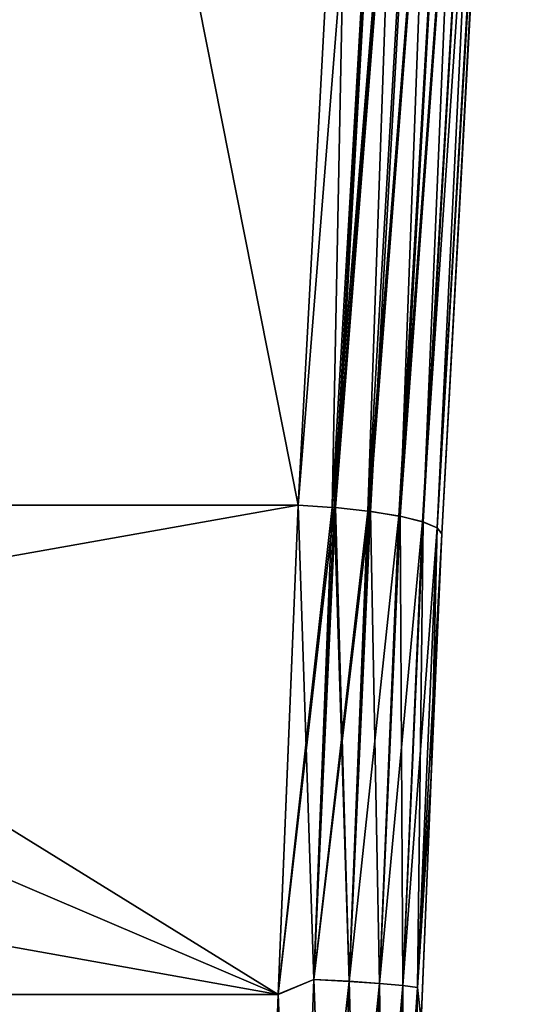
# Model space of a CAD drawing. Header units: metres. Extents: x 59 to 135, y -85 to 87.
# Tile 161 of 210: x 119.37 to 122.19, y 0.73 to 6.2. Entities that reach past the tile are written whole.
import ezdxf

# ---------------------------------------------------------------- set-up
doc = ezdxf.new("R2010")
doc.units = ezdxf.units.M
doc.layers.add('solid_21_404_502_XXX', color=7, linetype='CONTINUOUS')

msp = doc.modelspace()

# ---------------------------------------------------------------- linework, layer by layer
at = {"layer": 'solid_21_404_502_XXX'}
for points in [[(118.362114, 16.387396, -20.746782), (120.920715, 3.501927, -22.731838), (116.406403, 3.501927, -22.731838)], [(118.362114, 16.387396, -20.746782), (121.21772, 9.042724, -21.878258), (120.920715, 3.501927, -22.731838)], [(121.59446, 14.579442, 21.025305), (118.353859, 16.335917, 20.754713), (116.406403, 3.501927, 22.731838)], [(121.217766, 9.043423, 21.878151), (121.59446, 14.579442, 21.025305), (116.406403, 3.501927, 22.731838)], [(121.607666, 12.101085, 21.383686), (121.217766, 9.043423, 21.878151), (120.920715, 3.501927, 22.731838)], [(121.607666, 12.101085, 21.383686), (120.920715, 3.501927, 22.731838), (121.108917, 3.489972, 22.710915)], [(121.607674, 12.101156, -21.383675), (121.108917, 3.489972, -22.710915), (121.21772, 9.042724, -21.878258)], [(121.607674, 12.101156, -21.383675), (121.12014, 3.489036, -22.708218), (121.108917, 3.489972, -22.710915)], [(121.806305, 12.075785, 21.308224), (121.607666, 12.101085, 21.383686), (121.108917, 3.489972, 22.710915)], [(121.806305, 12.075785, 21.308224), (121.108917, 3.489972, 22.710915), (121.12014, 3.489036, 22.708218)], [(121.607674, 12.101156, -21.383675), (121.128456, 3.488324, -22.706106), (121.12014, 3.489036, -22.708218)], [(121.806305, 12.075785, 21.308224), (121.12014, 3.489036, 22.708218), (121.128456, 3.488324, 22.706106)], [(121.607674, 12.101156, -21.383675), (121.308067, 3.469107, -22.635454), (121.128456, 3.488324, -22.706106)], [(121.806305, 12.075785, 21.308224), (121.128456, 3.488324, 22.706106), (121.308067, 3.469107, 22.635454)], [(121.806313, 12.075856, -21.308212), (121.308067, 3.469107, -22.635454), (121.607674, 12.101156, -21.383675)], [(121.806313, 12.075856, -21.308212), (121.321922, 3.467282, -22.627779), (121.308067, 3.469107, -22.635454)], [(121.977089, 12.044749, 21.183084), (121.806305, 12.075785, 21.308224), (121.308067, 3.469107, 22.635454)], [(121.806313, 12.075856, -21.308212), (121.487793, 3.440246, -22.502239), (121.321922, 3.467282, -22.627779)], [(121.977097, 12.044821, -21.183073), (121.487793, 3.440246, -22.502239), (121.806313, 12.075856, -21.308212)], [(121.977089, 12.044749, 21.183084), (121.308067, 3.469107, 22.635454), (121.316132, 3.468051, 22.631029)], [(121.977089, 12.044749, 21.183084), (121.316132, 3.468051, 22.631029), (121.479507, 3.441875, 22.510317)], [(122.107811, 12.010199, 21.01722), (121.977089, 12.044749, 21.183084), (121.479507, 3.441875, 22.510317)], [(122.107811, 12.010199, 21.01722), (121.479507, 3.441875, 22.510317), (121.487793, 3.440246, 22.502239)], [(121.977097, 12.044821, -21.183073), (121.614677, 3.409077, -22.338121), (121.487793, 3.440246, -22.502239)], [(122.107811, 12.010199, 21.01722), (121.487793, 3.440246, 22.502239), (121.610962, 3.410225, 22.34446)], [(122.189102, 11.974606, 20.8225), (122.107811, 12.010199, 21.01722), (121.610962, 3.410225, 22.34446)], [(122.107819, 12.010271, -21.01721), (121.614677, 3.409077, -22.338121), (121.977097, 12.044821, -21.183073)], [(122.107819, 12.010271, -21.01721), (121.693626, 3.376055, -22.147545), (121.614677, 3.409077, -22.338121)], [(122.18911, 11.974677, -20.822489), (121.693626, 3.376055, -22.147545), (122.107819, 12.010271, -21.01721)], [(122.189102, 11.974606, 20.8225), (121.610962, 3.410225, 22.34446), (121.693031, 3.376421, 22.149744)], [(122.189102, 11.974606, 20.8225), (121.693031, 3.376421, 22.149744), (122.016319, 8.873534, 21.087315)], [(122.18911, 11.974677, -20.822489), (121.719856, 3.343045, -21.941166), (121.693626, 3.376055, -22.147545)], [(122.18911, 11.974677, -20.822489), (122.016319, 8.873446, -21.087328), (121.719856, 3.343045, -21.941166)], [(121.217766, 9.043423, 21.878151), (116.406403, 3.501927, 22.731838), (120.920715, 3.501927, 22.731838)], [(121.108917, 3.489972, -22.710915), (120.920715, 3.501927, -22.731838), (121.21772, 9.042724, -21.878258)], [(121.693031, 3.376421, 22.149744), (121.719856, 3.343045, 21.941166), (122.016319, 8.873534, 21.087315)], [(122.016319, 8.873446, -21.087328), (122.016319, 8.873534, 21.087315), (121.719856, 3.343045, 21.941166)], [(121.719856, 3.343045, -21.941166), (122.016319, 8.873446, -21.087328), (121.719856, 3.343045, 21.941166)], [(105.599998, 0.781387, 22.986723), (120.920715, 3.501927, 22.731838), (116.406403, 3.501927, 22.731838)], [(105.599998, 0.781387, 22.986723), (120.807877, 0.78207, 22.9867), (120.920715, 3.501927, 22.731838)], [(105.599998, 3.501927, -22.731838), (114.429604, 3.501927, -22.731838), (120.807846, 0.781368, -22.986723)], [(105.599998, 0.781387, -22.986723), (105.599998, 3.501927, -22.731838), (120.807846, 0.781368, -22.986723)], [(114.429604, 3.501927, -22.731838), (116.406403, 3.501927, -22.731838), (120.807846, 0.781368, -22.986723)], [(116.406403, 3.501927, -22.731838), (120.920715, 3.501927, -22.731838), (120.807846, 0.781368, -22.986723)], [(121.006569, 0.865143, -22.959494), (120.807846, 0.781368, -22.986723), (120.920715, 3.501927, -22.731838)], [(121.108917, 3.489972, 22.710915), (120.920715, 3.501927, 22.731838), (120.807877, 0.78207, 22.9867)], [(121.12014, 3.489036, 22.708218), (121.108917, 3.489972, 22.710915), (120.807877, 0.78207, 22.9867)], [(121.006554, 0.864796, 22.959509), (121.12014, 3.489036, 22.708218), (120.807877, 0.78207, 22.9867)], [(121.108917, 3.489972, -22.710915), (121.006569, 0.865143, -22.959494), (120.920715, 3.501927, -22.731838)], [(121.128456, 3.488324, 22.706106), (121.12014, 3.489036, 22.708218), (121.006554, 0.864796, 22.959509)], [(121.308067, 3.469107, 22.635454), (121.128456, 3.488324, 22.706106), (121.006554, 0.864796, 22.959509)], [(121.316132, 3.468051, 22.631029), (121.308067, 3.469107, 22.635454), (121.006554, 0.864796, 22.959509)], [(121.203041, 0.85401, 22.881466), (121.316132, 3.468051, 22.631029), (121.006554, 0.864796, 22.959509)], [(121.108917, 3.489972, -22.710915), (121.12014, 3.489036, -22.708218), (121.006569, 0.865143, -22.959494)], [(121.203049, 0.854355, -22.881453), (121.006569, 0.865143, -22.959494), (121.12014, 3.489036, -22.708218)], [(121.128456, 3.488324, -22.706106), (121.203049, 0.854355, -22.881453), (121.12014, 3.489036, -22.708218)], [(121.128456, 3.488324, -22.706106), (121.308067, 3.469107, -22.635454), (121.203049, 0.854355, -22.881453)], [(121.479507, 3.441875, 22.510317), (121.316132, 3.468051, 22.631029), (121.203041, 0.85401, 22.881466)], [(121.308067, 3.469107, -22.635454), (121.321922, 3.467282, -22.627779), (121.203049, 0.854355, -22.881453)], [(121.372116, 0.842802, -22.754572), (121.203049, 0.854355, -22.881453), (121.321922, 3.467282, -22.627779)], [(121.321922, 3.467282, -22.627779), (121.487793, 3.440246, -22.502239), (121.372116, 0.842802, -22.754572)], [(121.372101, 0.842459, 22.754585), (121.479507, 3.441875, 22.510317), (121.203041, 0.85401, 22.881466)], [(121.487793, 3.440246, 22.502239), (121.479507, 3.441875, 22.510317), (121.372101, 0.842459, 22.754585)], [(121.610962, 3.410225, 22.34446), (121.487793, 3.440246, 22.502239), (121.372101, 0.842459, 22.754585)], [(121.5019, 0.830952, 22.587751), (121.610962, 3.410225, 22.34446), (121.372101, 0.842459, 22.754585)], [(121.501915, 0.831293, -22.587736), (121.372116, 0.842802, -22.754572), (121.487793, 3.440246, -22.502239)], [(121.487793, 3.440246, -22.502239), (121.614677, 3.409077, -22.338121), (121.501915, 0.831293, -22.587736)], [(121.693031, 3.376421, 22.149744), (121.610962, 3.410225, 22.34446), (121.5019, 0.830952, 22.587751)], [(121.583359, 0.820633, -22.39263), (121.501915, 0.831293, -22.587736), (121.614677, 3.409077, -22.338121)], [(121.614677, 3.409077, -22.338121), (121.693626, 3.376055, -22.147545), (121.583359, 0.820633, -22.39263)], [(121.583344, 0.820296, 22.392645), (121.693031, 3.376421, 22.149744), (121.5019, 0.830952, 22.587751)], [(121.583344, 0.820296, 22.392645), (121.719856, 3.343045, 21.941166), (121.693031, 3.376421, 22.149744)], [(121.583344, 0.820296, 22.392645), (121.659615, 1.993504, 22.10721), (121.719856, 3.343045, 21.941166)], [(121.693626, 3.376055, -22.147545), (121.659546, 1.991922, -22.107346), (121.583359, 0.820633, -22.39263)], [(121.693626, 3.376055, -22.147545), (121.719856, 3.343045, -21.941166), (121.659546, 1.991922, -22.107346)], [(121.659615, 1.993504, 22.10721), (121.659546, 1.991922, -22.107346), (121.719856, 3.343045, -21.941166)], [(121.659615, 1.993504, 22.10721), (121.719856, 3.343045, -21.941166), (121.719856, 3.343045, 21.941166)], [(121.583344, 0.820296, 22.392645), (121.60379, 0.635725, 22.189928), (121.659615, 1.993504, 22.10721)], [(121.583359, 0.820633, -22.39263), (121.659546, 1.991922, -22.107346), (121.603699, 0.633396, -22.190006)], [(121.60379, 0.635725, 22.189928), (121.603699, 0.633396, -22.190006), (121.659546, 1.991922, -22.107346)], [(121.659615, 1.993504, 22.10721), (121.60379, 0.635725, 22.189928), (121.659546, 1.991922, -22.107346)], [(121.006569, 0.865143, -22.959494), (120.910461, -1.771071, -22.908213), (120.807846, 0.781368, -22.986723)], [(120.910454, -1.771437, 22.908184), (121.006554, 0.864796, 22.959509), (120.807877, 0.78207, 22.9867)], [(121.203041, 0.85401, 22.881466), (121.006554, 0.864796, 22.959509), (120.910454, -1.771437, 22.908184)], [(121.1073, -1.771969, 22.830317), (121.203041, 0.85401, 22.881466), (120.910454, -1.771437, 22.908184)], [(121.107315, -1.771604, -22.830345), (120.910461, -1.771071, -22.908213), (121.006569, 0.865143, -22.959494)], [(121.203049, 0.854355, -22.881453), (121.107315, -1.771604, -22.830345), (121.006569, 0.865143, -22.959494)], [(121.372101, 0.842459, 22.754585), (121.203041, 0.85401, 22.881466), (121.1073, -1.771969, 22.830317)], [(121.276924, -1.767843, 22.70372), (121.372101, 0.842459, 22.754585), (121.1073, -1.771969, 22.830317)], [(121.276932, -1.76748, -22.703747), (121.107315, -1.771604, -22.830345), (121.203049, 0.854355, -22.881453)], [(121.372116, 0.842802, -22.754572), (121.276932, -1.76748, -22.703747), (121.203049, 0.854355, -22.881453)], [(121.5019, 0.830952, 22.587751), (121.372101, 0.842459, 22.754585), (121.276924, -1.767843, 22.70372)], [(121.407425, -1.759348, 22.537258), (121.5019, 0.830952, 22.587751), (121.276924, -1.767843, 22.70372)], [(121.40744, -1.758988, -22.537285), (121.276932, -1.76748, -22.703747), (121.372116, 0.842802, -22.754572)], [(121.501915, 0.831293, -22.587736), (121.40744, -1.758988, -22.537285), (121.372116, 0.842802, -22.754572)], [(121.583344, 0.820296, 22.392645), (121.5019, 0.830952, 22.587751), (121.407425, -1.759348, 22.537258)], [(121.4897, -1.746721, -22.342613), (121.40744, -1.758988, -22.537285), (121.501915, 0.831293, -22.587736)], [(121.583359, 0.820633, -22.39263), (121.4897, -1.746721, -22.342613), (121.501915, 0.831293, -22.587736)], [(105.599998, 0.781387, 22.986723), (120.712593, -1.948578, 22.917309), (120.807877, 0.78207, 22.9867)], [(105.599998, 0.781387, 22.986723), (105.599998, -1.950181, 22.917173), (120.712593, -1.948578, 22.917309)], [(105.599998, 0.781387, -22.986723), (120.807846, 0.781368, -22.986723), (120.71257, -1.94932, -22.917246)], [(105.599998, -1.950181, -22.917173), (105.599998, 0.781387, -22.986723), (120.71257, -1.94932, -22.917246)], [(120.910461, -1.771071, -22.908213), (120.71257, -1.94932, -22.917246), (120.807846, 0.781368, -22.986723)], [(120.910454, -1.771437, 22.908184), (120.807877, 0.78207, 22.9867), (120.712593, -1.948578, 22.917309)], [(121.489685, -1.747078, 22.342587), (121.583344, 0.820296, 22.392645), (121.407425, -1.759348, 22.537258)], [(121.489685, -1.747078, 22.342587), (121.60379, 0.635725, 22.189928), (121.583344, 0.820296, 22.392645)], [(121.583359, 0.820633, -22.39263), (121.552551, -0.728091, -22.188965), (121.4897, -1.746721, -22.342613)], [(121.583359, 0.820633, -22.39263), (121.603699, 0.633396, -22.190006), (121.552551, -0.728091, -22.188965)]]:
    msp.add_3dface(points, dxfattribs=at)

doc.saveas('drawing.dxf')
